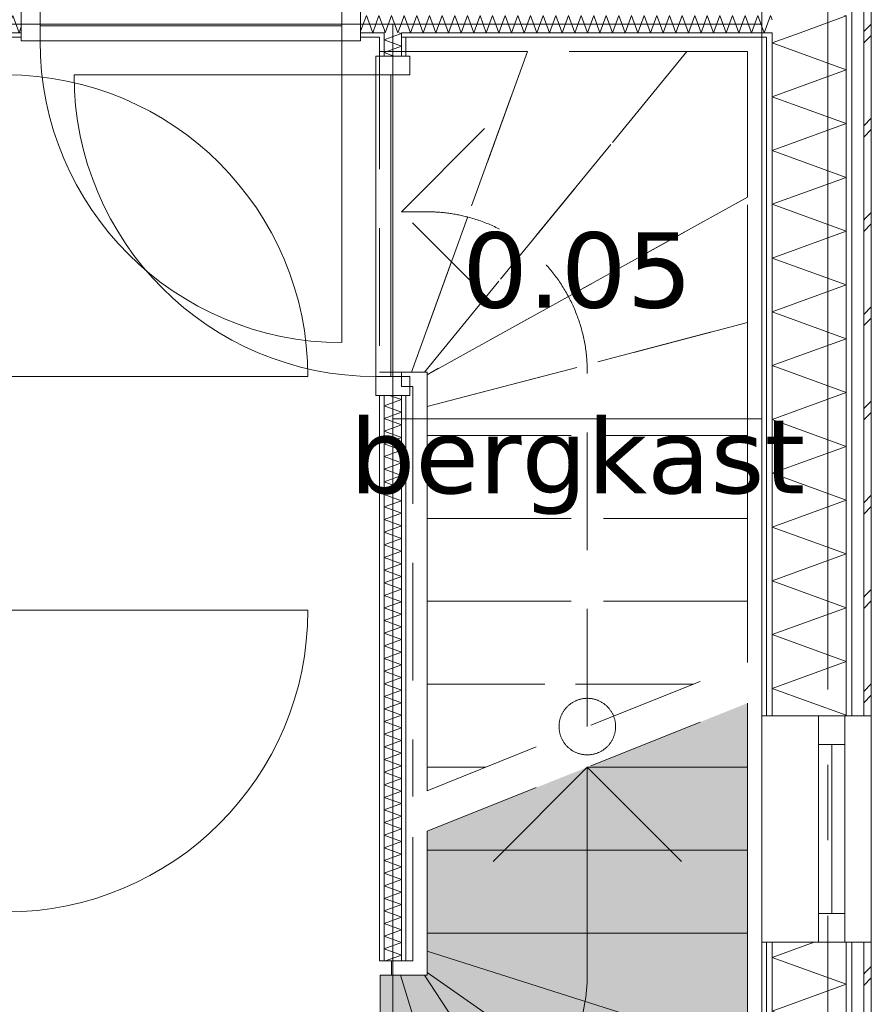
# Model space of a CAD drawing. Header units: millimetres. Extents: x -14925 to 266687, y -3550 to 35834.
# Tile 193 of 244: x 136731 to 138989, y 2515 to 5127. Entities that reach past the tile are written whole.
import ezdxf
from ezdxf.enums import TextEntityAlignment as Align

# ---------------------------------------------------------------- set-up
doc = ezdxf.new("R2010")
doc.units = ezdxf.units.MM
doc.header["$MEASUREMENT"] = 0
doc.linetypes.add('B0204', pattern=[2600, 2000, -200, 200, -200])
doc.linetypes.add('B0701', pattern=[468.239987, 311.999989, -156.239998])
for name, color, linetype in [('24 Trappen', 7, 'Continuous'), ('24 Trappen Afdek-arcering', 7, 'Continuous'), ('A Stramien', 7, 'Continuous'), ('New_21 Buitenwanden', 7, 'Continuous'), ('New_21 Buitenwanden Doorsnede-arcering', 7, 'Continuous'), ('New_21 Buitenwanden Laagscheidingslijnen', 7, 'Continuous'), ('New_21 Buitenwanden Ramen', 7, 'Continuous'), ('New_22 C Binnenwanden', 7, 'Continuous'), ('New_22 C Binnenwanden Deuren', 7, 'Continuous'), ('New_22 C Binnenwanden Doorsnede-arcering', 7, 'Continuous'), ('New_22 C Binnenwanden Laagscheidingslijnen', 7, 'Continuous'), ('New_Z Gebruiksopp', 7, 'Continuous'), ('New_Z Gebruiksopp Zone omranding', 7, 'Continuous'), ('New_Z Gebruiksopp Zone tekst', 7, 'Continuous')]:
    doc.layers.add(name, color=color, linetype=linetype)
doc.styles.add('GENERATED_STYLE_1', font='verdana.ttf')
doc.styles.add('GENERATED_STYLE_2', font='verdana.ttf')
pattern_1 = [(180, (120873.91, 0), (0, 100), [])]
pattern_2 = [(90, (120873.91, 0), (-100, 0), [])]
pattern_3 = [(90, (120873.9, 0), (-346.41, 0), [0, -200]), (90, (120700.7, 100), (-346.41, 0), [0, -200])]

# ---------------------------------------------------------------- blocks, each defined once
blk = doc.blocks.new('bergkast_0.05_148_1', base_point=(138209.4, 4695.7))
at = {"layer": 'New_Z Gebruiksopp Zone tekst', "color": 2, "lineweight": 0}
for tag, style, p in [('DUMMY_941', 'GENERATED_STYLE_1', (138209.4, 4633.5)), ('DUMMY_942', 'GENERATED_STYLE_2', (138209.4, 4136.4))]:
    blk.add_attdef(tag, text='', height=200, dxfattribs=dict(at, style=style)).set_placement(p, align=Align.TOP_LEFT)
for tag, style, p in [('ROOM_NUMBER', 'GENERATED_STYLE_1', (138209.4, 4562.8)), ('ROOM_NAME', 'GENERATED_STYLE_2', (138209.4, 4070.5))]:
    blk.add_attdef(tag, text='', height=200, dxfattribs=dict(at, style=style)).set_placement(p, align=Align.TOP_CENTER)
blk = doc.blocks.new('Stair_20_1', base_point=(120873.9, 0))
at = {"layer": '24 Trappen Afdek-arcering', "linetype": 'Continuous', "lineweight": 0, "true_color": 0xffffff}
for points in [[(138235.9, 3143.9), (138660.9, 3143.9), (138660.9, 3313.9)], [(137810.9, 2923.9), (138660.9, 2923.9), (138660.9, 3143.9), (138235.9, 3143.9), (137810.9, 2973.9)], [(137810.9, 2703.9), (138660.9, 2703.9), (138660.9, 2923.9), (137810.9, 2923.9)], [(137810.9, 2656), (138660.9, 2386), (138660.9, 2703.9), (137810.9, 2703.9)], [(137810.9, 2599.1), (138660.9, 2008.7), (138660.9, 2386), (137810.9, 2656)], [(137740.8, 2592), (137686.8, 2592), (137686.8, 1742), (138000.5, 1742)], [(137803.8, 2592), (137740.8, 2592), (138000.5, 1742), (138366.9, 1742)], [(137803.8, 2592), (138366.9, 1742), (138660.9, 1742), (138660.9, 2008.7), (137810.9, 2599.1), (137810.9, 2592)]]:
    blk.add_hatch(color=7, dxfattribs=at).paths.add_polyline_path(points)
at = {"layer": '24 Trappen', "color": 9, "linetype": 'B0701', "lineweight": 0}
for p, q in [((138698.9, 5080), (137742.9, 5080)), ((137742.9, 5080), (137742.9, 5042)), ((138698.9, 3436.8), (138698.9, 5080)), ((137742.9, 5042), (137684.9, 5042)), ((137684.9, 5042), (137684.9, 4192)), ((137742.9, 5042), (138660.9, 5042)), ((138076.9, 5042), (137742.9, 5042)), ((138076.9, 5042), (137769.8, 4192)), ((137769.8, 4192), (138076.9, 5042)), ((138500.1, 5042), (137803.8, 4192)), ((137803.8, 4192), (138500.1, 5042)), ((138500.1, 5042), (138076.9, 5042)), ((138660.9, 5042), (138500.1, 5042)), ((138660.9, 5042), (138660.9, 3421.6)), ((138660.9, 4655.6), (138660.9, 5042)), ((137742.9, 4617), (137992.9, 4867)), ((138660.9, 4655.6), (137810.9, 4184.9)), ((137810.9, 4184.9), (138660.9, 4655.6)), ((138660.9, 4323.2), (138660.9, 4655.6)), ((137810.9, 4617), (137742.9, 4617)), ((137992.9, 4367), (137742.9, 4617)), ((138660.9, 4323.2), (137810.9, 4100.2)), ((137810.9, 4100.2), (138660.9, 4323.2)), ((138660.9, 4023.9), (138660.9, 4323.2)), ((137684.9, 4192), (137742.9, 4192)), ((137810.9, 4192), (137742.9, 4192)), ((137742.9, 4192), (137742.9, 4154)), ((137742.9, 4192), (137769.8, 4192)), ((137769.8, 4192), (137803.8, 4192)), ((137803.8, 4192), (137810.9, 4192)), ((137810.9, 3081.6), (137810.9, 4192)), ((137810.9, 4192), (137810.9, 4184.9)), ((137810.9, 4184.9), (137810.9, 4100.2)), ((138235.9, 3251.6), (138235.9, 4192)), ((137742.9, 4154), (137772.9, 4154)), ((137772.9, 4154), (137772.9, 3066.4)), ((137810.9, 4100.2), (137810.9, 4023.9)), ((138660.9, 4023.9), (137810.9, 4023.9)), ((137810.9, 4023.9), (137810.9, 3803.9)), ((137810.9, 4023.9), (138660.9, 4023.9)), ((138660.9, 3803.9), (138660.9, 4023.9)), ((138660.9, 3803.9), (137810.9, 3803.9)), ((137810.9, 3803.9), (137810.9, 3583.9)), ((137810.9, 3803.9), (138660.9, 3803.9)), ((138660.9, 3583.9), (138660.9, 3803.9)), ((138660.9, 3583.9), (137810.9, 3583.9)), ((137810.9, 3583.9), (137810.9, 3363.9)), ((137810.9, 3583.9), (138660.9, 3583.9)), ((138660.9, 3421.6), (138660.9, 3583.9)), ((137810.9, 3081.6), (138660.9, 3421.6)), ((138516.7, 3363.9), (137810.9, 3363.9)), ((137810.9, 3363.9), (137810.9, 3143.9)), ((137810.9, 3363.9), (138516.7, 3363.9)), ((137810.9, 2973.9), (138660.9, 3313.9)), ((137966.7, 3143.9), (137810.9, 3143.9)), ((137810.9, 3143.9), (137810.9, 3081.6)), ((137810.9, 3143.9), (137966.7, 3143.9))]:
    blk.add_line(p, q, dxfattribs=at)
at = {"layer": '24 Trappen', "color": 9, "linetype": 'Continuous', "lineweight": 0}
for p, q in [((138698.9, 1704), (138698.9, 3329.1)), ((138660.9, 3313.9), (138660.9, 1742)), ((138660.9, 3143.9), (138660.9, 3313.9)), ((137985.9, 2893.9), (138235.9, 3143.9)), ((138660.9, 3143.9), (138235.9, 3143.9)), ((138235.9, 3143.9), (138660.9, 3143.9)), ((138235.9, 2592), (138235.9, 3143.9)), ((138235.9, 3143.9), (138485.9, 2893.9)), ((138660.9, 2923.9), (138660.9, 3143.9)), ((137772.9, 2958.7), (137772.9, 2630)), ((137810.9, 2592), (137810.9, 2973.9)), ((137810.9, 2973.9), (137810.9, 2923.9)), ((138660.9, 2923.9), (137810.9, 2923.9)), ((137810.9, 2923.9), (137810.9, 2703.9)), ((137810.9, 2923.9), (138660.9, 2923.9)), ((138660.9, 2703.9), (138660.9, 2923.9)), ((138660.9, 2703.9), (137810.9, 2703.9)), ((137810.9, 2703.9), (137810.9, 2656)), ((137810.9, 2703.9), (138660.9, 2703.9)), ((138660.9, 2386), (138660.9, 2703.9)), ((138660.9, 2386), (137810.9, 2656)), ((137810.9, 2656), (137810.9, 2599.1)), ((137810.9, 2656), (138660.9, 2386)), ((137772.9, 2630), (137716.8, 2630)), ((137716.8, 2630), (137716.8, 2592)), ((137740.8, 2592), (137686.8, 2592)), ((137686.8, 2592), (137686.8, 1742)), ((137716.8, 2592), (137810.9, 2592)), ((138000.5, 1742), (137740.8, 2592)), ((137740.8, 2592), (138000.5, 1742)), ((137803.8, 2592), (137740.8, 2592)), ((138366.9, 1742), (137803.8, 2592)), ((137803.8, 2592), (138366.9, 1742)), ((137810.9, 2592), (137803.8, 2592)), ((138660.9, 2008.7), (137810.9, 2599.1)), ((137810.9, 2599.1), (137810.9, 2592)), ((137810.9, 2599.1), (138660.9, 2008.7))]:
    blk.add_line(p, q, dxfattribs=at)
at = {"layer": '24 Trappen', "color": 9, "linetype": 'B0701', "lineweight": 0}
for centre, radius, start, end in [((137810.9, 4192), 425, 75.3544, 90), ((137810.9, 4192), 425, 0, 75.3544), ((138235.9, 3251.6), 75, 0, 180), ((138235.9, 3251.6), 75, 180, 0)]:
    blk.add_arc(centre, radius, start, end, dxfattribs=at)
at = {"layer": '24 Trappen', "color": 9, "linetype": 'Continuous', "lineweight": 0}
blk.add_arc((137810.9, 2592), 425, 277.9125, 0, dxfattribs=at)
blk = doc.blocks.new('D1 bl 26[102]_1', base_point=(120873.9, 0))
at = {"layer": 'New_22 C Binnenwanden Deuren', "color": 7, "linetype": 'Continuous', "lineweight": 0}
for p, q in [((136604.9, 3560), (136604.9, 3610)), ((136604.9, 3610), (136694.9, 3610)), ((136614.9, 3610), (136626.9, 3610)), ((136626.9, 3610), (136672.9, 3610)), ((136672.9, 3610), (136684.9, 3610)), ((136694.9, 3610), (136694.9, 3560)), ((136694.9, 3560), (136604.9, 3560)), ((136694.9, 3560), (136654.9, 3560)), ((136654.9, 3560), (136654.9, 2760)), ((136694.9, 3560), (137494.9, 3560)), ((136694.9, 2760), (136694.9, 3560)), ((136604.9, 2710), (136604.9, 2760)), ((136604.9, 2760), (136694.9, 2760)), ((136654.9, 2760), (136694.9, 2760)), ((136694.9, 2760), (136694.9, 2710)), ((136694.9, 2710), (136604.9, 2710)), ((136614.9, 2710), (136626.9, 2710)), ((136626.9, 2710), (136672.9, 2710)), ((136672.9, 2710), (136684.9, 2710))]:
    blk.add_line(p, q, dxfattribs=at)
blk.add_arc((136694.9, 3560), 800, 270, 0, dxfattribs=at)
blk = doc.blocks.new('D1 bl 26[103]_1', base_point=(120873.9, 0))
at = {"layer": 'New_22 C Binnenwanden Deuren', "color": 7, "linetype": 'Continuous', "lineweight": 0}
for p, q in [((136604.9, 5030), (136604.9, 4980)), ((136694.9, 5030), (136604.9, 5030)), ((136614.9, 5030), (136626.9, 5030)), ((136626.9, 5030), (136672.9, 5030)), ((136672.9, 5030), (136684.9, 5030)), ((136694.9, 4980), (136694.9, 5030)), ((136604.9, 4980), (136694.9, 4980)), ((136654.9, 4180), (136654.9, 4980)), ((136654.9, 4980), (136694.9, 4980)), ((136694.9, 4980), (136694.9, 4180)), ((136694.9, 4180), (136604.9, 4180)), ((136604.9, 4180), (136604.9, 4130)), ((136694.9, 4180), (136654.9, 4180)), ((136694.9, 4180), (137494.9, 4180)), ((136694.9, 4130), (136694.9, 4180)), ((136604.9, 4130), (136694.9, 4130)), ((136614.9, 4130), (136626.9, 4130)), ((136626.9, 4130), (136672.9, 4130)), ((136672.9, 4130), (136684.9, 4130))]:
    blk.add_line(p, q, dxfattribs=at)
blk.add_arc((136694.9, 4180), 800, 0, 90, dxfattribs=at)
blk = doc.blocks.new('Wall_323_1', base_point=(136649.9, 400))
at = {"layer": 'New_22 C Binnenwanden Deuren', "color": 7, "linetype": 'Continuous', "lineweight": 0}
for name in ['D1 bl 26[103]_1', 'D1 bl 26[102]_1']:
    blk.add_blockref(name, (120873.9, 0), dxfattribs=at)
blk = doc.blocks.new('*X2353', base_point=(120873.9, 0))
at = {"layer": 'New_22 C Binnenwanden Doorsnede-arcering', "color": 7, "linetype": 'Continuous', "lineweight": 0}
for q in [(138710.9, 5108.8), (138725.9, 5126)]:
    blk.add_line((138721.6, 5138), q, dxfattribs=at)
blk = doc.blocks.new('*X2354', base_point=(120873.9, 0))
at = {"layer": 'New_22 C Binnenwanden Doorsnede-arcering', "color": 7, "linetype": 'Continuous', "lineweight": 0}
for p in [(138698.9, 5108.2), (138710.9, 5108.8)]:
    blk.add_line(p, (138704.8, 5092), dxfattribs=at)
blk = doc.blocks.new('*X2355', base_point=(120873.9, 0))
at = {"layer": 'New_22 C Binnenwanden Doorsnede-arcering', "color": 7, "linetype": 'Continuous', "lineweight": 0}
for p, q in [((137750.5, 5138), (137742.9, 5117.2)), ((137750.5, 5138), (137767.2, 5092)), ((137784, 5138), (137767.2, 5092)), ((137784, 5138), (137800.7, 5092)), ((137817.5, 5138), (137800.7, 5092)), ((137817.5, 5138), (137834.2, 5092)), ((137850.9, 5138), (137834.2, 5092)), ((137850.9, 5138), (137867.7, 5092)), ((137884.4, 5138), (137867.7, 5092)), ((137884.4, 5138), (137901.2, 5092)), ((137917.9, 5138), (137901.2, 5092)), ((137917.9, 5138), (137934.6, 5092)), ((137951.4, 5138), (137934.6, 5092)), ((137951.4, 5138), (137968.1, 5092)), ((137984.9, 5138), (137968.1, 5092)), ((137984.9, 5138), (138001.6, 5092)), ((138018.4, 5138), (138001.6, 5092)), ((138018.4, 5138), (138035.1, 5092)), ((138051.8, 5138), (138035.1, 5092)), ((138051.8, 5138), (138068.6, 5092)), ((138085.3, 5138), (138068.6, 5092)), ((138085.3, 5138), (138102.1, 5092)), ((138118.8, 5138), (138102.1, 5092)), ((138118.8, 5138), (138135.6, 5092)), ((138152.3, 5138), (138135.6, 5092)), ((138152.3, 5138), (138169, 5092)), ((138185.8, 5138), (138169, 5092)), ((138185.8, 5138), (138202.5, 5092)), ((138219.3, 5138), (138202.5, 5092)), ((138219.3, 5138), (138236, 5092)), ((138252.8, 5138), (138236, 5092)), ((138252.8, 5138), (138269.5, 5092)), ((138286.2, 5138), (138269.5, 5092)), ((138286.2, 5138), (138303, 5092)), ((138319.7, 5138), (138303, 5092)), ((138319.7, 5138), (138336.5, 5092)), ((138353.2, 5138), (138336.5, 5092)), ((138353.2, 5138), (138370, 5092)), ((138386.7, 5138), (138370, 5092)), ((138386.7, 5138), (138403.4, 5092)), ((138420.2, 5138), (138403.4, 5092)), ((138420.2, 5138), (138436.9, 5092)), ((138453.7, 5138), (138436.9, 5092)), ((138453.7, 5138), (138470.4, 5092)), ((138487.2, 5138), (138470.4, 5092)), ((138487.2, 5138), (138503.9, 5092)), ((138520.6, 5138), (138503.9, 5092)), ((138520.6, 5138), (138537.4, 5092)), ((138554.1, 5138), (138537.4, 5092)), ((138554.1, 5138), (138570.9, 5092)), ((138587.6, 5138), (138570.9, 5092)), ((138587.6, 5138), (138604.4, 5092)), ((138621.1, 5138), (138604.4, 5092)), ((138621.1, 5138), (138637.8, 5092)), ((138654.6, 5138), (138637.8, 5092)), ((138654.6, 5138), (138671.3, 5092)), ((138688.1, 5138), (138671.3, 5092)), ((138688.1, 5138), (138698.9, 5108.2))]:
    blk.add_line(p, q, dxfattribs=at)
blk = doc.blocks.new('*X2356', base_point=(120873.9, 0))
at = {"layer": 'New_22 C Binnenwanden Doorsnede-arcering', "color": 7, "linetype": 'Continuous', "lineweight": 0}
for p, q in [((137717, 5138), (137700.3, 5092)), ((137717, 5138), (137733.7, 5092)), ((137696.9, 5101.2), (137700.3, 5092)), ((137742.9, 5117.2), (137733.7, 5092))]:
    blk.add_line(p, q, dxfattribs=at)
blk = doc.blocks.new('*X2357', base_point=(120873.9, 0))
at = {"layer": 'New_22 C Binnenwanden Doorsnede-arcering', "color": 7, "linetype": 'Continuous', "lineweight": 0}
for p, q in [((136679, 5138), (136672.9, 5121.4)), ((136679, 5138), (136695.7, 5092)), ((136712.4, 5138), (136695.7, 5092)), ((136712.4, 5138), (136729.2, 5092)), ((136734.9, 5107.7), (136729.2, 5092))]:
    blk.add_line(p, q, dxfattribs=at)
blk = doc.blocks.new('*X2358', base_point=(120873.9, 0))
at = {"layer": 'New_22 C Binnenwanden Doorsnede-arcering', "color": 7, "linetype": 'Continuous', "lineweight": 0}
for p, q in [((137650, 5138), (137634.9, 5096.5)), ((137650, 5138), (137666.8, 5092)), ((137683.5, 5138), (137666.8, 5092)), ((137683.5, 5138), (137696.9, 5101.2))]:
    blk.add_line(p, q, dxfattribs=at)
blk = doc.blocks.new('D1 bl 26[111]_1', base_point=(120873.9, 0))
at = {"layer": 'New_22 C Binnenwanden Deuren', "color": 7, "linetype": 'Continuous', "lineweight": 0}
for p, q in [((136734.9, 5160), (136784.9, 5160)), ((136734.9, 5070), (136734.9, 5160)), ((136734.9, 5138), (136734.9, 5150)), ((136784.9, 5160), (136784.9, 5070)), ((137584.9, 5070), (137584.9, 5160)), ((137584.9, 5160), (137634.9, 5160)), ((137634.9, 5160), (137634.9, 5070)), ((137634.9, 5138), (137634.9, 5150)), ((136734.9, 5092), (136734.9, 5138)), ((137634.9, 5092), (137634.9, 5138)), ((137584.9, 5110), (136784.9, 5110)), ((136784.9, 5110), (136784.9, 5070)), ((137584.9, 5070), (137584.9, 5110)), ((136734.9, 5080), (136734.9, 5092)), ((136784.9, 5070), (136734.9, 5070)), ((136784.9, 5070), (137584.9, 5070)), ((137584.9, 5070), (137584.9, 4270)), ((137634.9, 5070), (137584.9, 5070)), ((137634.9, 5080), (137634.9, 5092))]:
    blk.add_line(p, q, dxfattribs=at)
blk.add_arc((137584.9, 5070), 800, 180, 270, dxfattribs=at)
blk = doc.blocks.new('Wall_346_1', base_point=(134548.9, 5115))
at = {"layer": 'New_22 C Binnenwanden Doorsnede-arcering', "linetype": 'Continuous', "lineweight": 0, "true_color": 0x000000}
h = blk.add_hatch(dxfattribs=at)
h.set_pattern_fill('325_Houtachtig_plaatmate_E0', color=18, style=0, pattern_type=2)
h.set_pattern_definition(pattern_1)
h.paths.add_polyline_path([(136734.9, 5092), (136684.9, 5092), (136684.9, 5080), (136734.9, 5080)])
h = blk.add_hatch(dxfattribs=at)
h.set_pattern_fill('325_Houtachtig_plaatmate_E0', color=18, style=0, pattern_type=2)
h.set_pattern_definition(pattern_1)
h.paths.add_polyline_path([(137684.9, 5092), (137634.9, 5092), (137634.9, 5080), (137684.9, 5080)])
h = blk.add_hatch(dxfattribs=at)
h.set_pattern_fill('325_Houtachtig_plaatmate_E0', color=18, style=0, pattern_type=2)
h.set_pattern_definition(pattern_1)
h.paths.add_polyline_path([(137684.9, 5080), (137696.9, 5080), (137696.9, 5092), (137684.9, 5092)])
h = blk.add_hatch(dxfattribs=at)
h.set_pattern_fill('325_Houtachtig_plaatmate_E0', color=18, style=0, pattern_type=2)
h.set_pattern_definition(pattern_1)
h.paths.add_polyline_path([(137742.9, 5080), (137754.9, 5080), (137754.9, 5092), (137742.9, 5092)])
h = blk.add_hatch(dxfattribs=at)
h.set_pattern_fill('325_Houtachtig_plaatmate_E0', color=18, style=0, pattern_type=2)
h.set_pattern_definition(pattern_1)
h.paths.add_polyline_path([(137754.9, 5080), (138698.9, 5080), (138698.9, 5092), (137754.9, 5092)])
h = blk.add_hatch(dxfattribs=at)
h.set_pattern_fill('325_Houtachtig_plaatmate_E0', color=18, style=0, pattern_type=2)
h.set_pattern_definition(pattern_1)
h.paths.add_polyline_path([(138698.9, 5092), (138698.9, 5080), (138710.9, 5080), (138710.9, 5092)])
at = {"layer": 'New_21 Buitenwanden Laagscheidingslijnen', "color": 1, "linetype": 'Continuous', "lineweight": 0}
for p, q in [((138698.9, 5092), (138710.9, 5092)), ((138698.9, 5080), (138710.9, 5080)), ((138710.9, 5092), (138725.9, 5092))]:
    blk.add_line(p, q, dxfattribs=at)
at = {"layer": 'New_22 C Binnenwanden', "color": 1, "linetype": 'Continuous', "lineweight": 0}
for p, q in [((136734.9, 5092), (136734.9, 5138)), ((137634.9, 5092), (137634.9, 5138)), ((136734.9, 5080), (136734.9, 5092)), ((137634.9, 5080), (137634.9, 5092))]:
    blk.add_line(p, q, dxfattribs=at)
at = {"layer": 'New_22 C Binnenwanden', "color": 1, "linetype": 'Continuous', "lineweight": 0, "flags": 128}
for points in [[(136684.9, 5080), (136734.9, 5080)], [(137634.9, 5080), (137684.9, 5080)], [(137754.9, 5080), (138698.9, 5080)]]:
    blk.add_lwpolyline(points, dxfattribs=at)
at = {"layer": 'New_22 C Binnenwanden Laagscheidingslijnen', "color": 1, "linetype": 'Continuous', "lineweight": 0}
for p, q in [((136734.9, 5092), (136684.9, 5092)), ((137684.9, 5092), (137634.9, 5092)), ((137696.9, 5092), (137684.9, 5092)), ((137696.9, 5092), (137696.9, 5080)), ((137754.9, 5092), (137742.9, 5092)), ((137742.9, 5080), (137742.9, 5092)), ((138698.9, 5092), (137754.9, 5092))]:
    blk.add_line(p, q, dxfattribs=at)
at = {"layer": 'New_22 C Binnenwanden', "color": 1, "lineweight": 0}
for name in ['*X2357', '*X2358', '*X2356', '*X2355', '*X2353', '*X2354']:
    blk.add_blockref(name, (120873.9, 0), dxfattribs=at)
at = {"layer": 'New_22 C Binnenwanden Deuren', "color": 7, "linetype": 'Continuous', "lineweight": 0}
blk.add_blockref('D1 bl 26[111]_1', (120873.9, 0), dxfattribs=at)
blk = doc.blocks.new('*X2365', base_point=(120873.9, 0))
at = {"layer": 'New_22 C Binnenwanden Doorsnede-arcering', "color": 7, "linetype": 'Continuous', "lineweight": 0}
for q in [(137716.1, 5080), (137736.8, 5092)]:
    blk.add_line((137742.9, 5089.8), q, dxfattribs=at)
blk = doc.blocks.new('*X2366', base_point=(120873.9, 0))
at = {"layer": 'New_22 C Binnenwanden Doorsnede-arcering', "color": 7, "linetype": 'Continuous', "lineweight": 0}
for p, q in [((137742.9, 4118.7), (137711.8, 4130)), ((137742.9, 4118.7), (137696.9, 4101.9)), ((137742.9, 4085.2), (137696.9, 4101.9)), ((137742.9, 4085.2), (137696.9, 4068.5)), ((137742.9, 4051.7), (137696.9, 4068.5)), ((137742.9, 4051.7), (137696.9, 4035)), ((137742.9, 4018.2), (137696.9, 4035)), ((137742.9, 4018.2), (137696.9, 4001.5)), ((137742.9, 3984.7), (137696.9, 4001.5)), ((137742.9, 3984.7), (137696.9, 3968)), ((137742.9, 3951.3), (137696.9, 3968)), ((137742.9, 3951.3), (137696.9, 3934.5)), ((137742.9, 3917.8), (137696.9, 3934.5)), ((137742.9, 3917.8), (137696.9, 3901)), ((137742.9, 3884.3), (137696.9, 3901)), ((137742.9, 3884.3), (137696.9, 3867.5)), ((137742.9, 3850.8), (137696.9, 3867.5)), ((137742.9, 3850.8), (137696.9, 3834.1)), ((137742.9, 3817.3), (137696.9, 3834.1)), ((137742.9, 3817.3), (137696.9, 3800.6)), ((137742.9, 3783.8), (137696.9, 3800.6)), ((137742.9, 3783.8), (137696.9, 3767.1)), ((137742.9, 3750.3), (137696.9, 3767.1)), ((137742.9, 3750.3), (137696.9, 3733.6)), ((137742.9, 3716.9), (137696.9, 3733.6)), ((137742.9, 3716.9), (137696.9, 3700.1)), ((137742.9, 3683.4), (137696.9, 3700.1)), ((137742.9, 3683.4), (137696.9, 3666.6)), ((137742.9, 3649.9), (137696.9, 3666.6)), ((137742.9, 3649.9), (137696.9, 3633.2)), ((137742.9, 3616.4), (137696.9, 3633.2)), ((137742.9, 3616.4), (137696.9, 3599.7)), ((137742.9, 3582.9), (137696.9, 3599.7)), ((137742.9, 3582.9), (137696.9, 3566.2)), ((137742.9, 3549.4), (137696.9, 3566.2)), ((137742.9, 3549.4), (137696.9, 3532.7)), ((137742.9, 3516), (137696.9, 3532.7)), ((137742.9, 3516), (137696.9, 3499.2)), ((137742.9, 3482.5), (137696.9, 3499.2)), ((137742.9, 3482.5), (137696.9, 3465.7)), ((137742.9, 3449), (137696.9, 3465.7)), ((137742.9, 3449), (137696.9, 3432.2)), ((137742.9, 3415.5), (137696.9, 3432.2)), ((137742.9, 3415.5), (137696.9, 3398.8)), ((137742.9, 3382), (137696.9, 3398.8)), ((137742.9, 3382), (137696.9, 3365.3)), ((137742.9, 3348.5), (137696.9, 3365.3)), ((137742.9, 3348.5), (137696.9, 3331.8)), ((137742.9, 3315), (137696.9, 3331.8)), ((137742.9, 3315), (137696.9, 3298.3)), ((137742.9, 3281.6), (137696.9, 3298.3)), ((137742.9, 3281.6), (137696.9, 3264.8)), ((137742.9, 3248.1), (137696.9, 3264.8)), ((137742.9, 3248.1), (137696.9, 3231.3)), ((137742.9, 3214.6), (137696.9, 3231.3)), ((137742.9, 3214.6), (137696.9, 3197.8)), ((137742.9, 3181.1), (137696.9, 3197.8)), ((137742.9, 3181.1), (137696.9, 3164.4)), ((137742.9, 3147.6), (137696.9, 3164.4)), ((137742.9, 3147.6), (137696.9, 3130.9)), ((137742.9, 3114.1), (137696.9, 3130.9)), ((137742.9, 3114.1), (137696.9, 3097.4)), ((137742.9, 3080.6), (137696.9, 3097.4)), ((137742.9, 3080.6), (137696.9, 3063.9)), ((137742.9, 3047.2), (137696.9, 3063.9)), ((137742.9, 3047.2), (137696.9, 3030.4)), ((137742.9, 3013.7), (137696.9, 3030.4)), ((137742.9, 3013.7), (137696.9, 2996.9)), ((137742.9, 2980.2), (137696.9, 2996.9)), ((137742.9, 2980.2), (137696.9, 2963.4)), ((137742.9, 2946.7), (137696.9, 2963.4)), ((137742.9, 2946.7), (137696.9, 2930)), ((137742.9, 2913.2), (137696.9, 2930)), ((137742.9, 2913.2), (137696.9, 2896.5)), ((137742.9, 2879.7), (137696.9, 2896.5)), ((137742.9, 2879.7), (137696.9, 2863)), ((137742.9, 2846.2), (137696.9, 2863)), ((137742.9, 2846.2), (137696.9, 2829.5)), ((137742.9, 2812.8), (137696.9, 2829.5)), ((137742.9, 2812.8), (137696.9, 2796)), ((137742.9, 2779.3), (137696.9, 2796)), ((137742.9, 2779.3), (137696.9, 2762.5)), ((137742.9, 2745.8), (137696.9, 2762.5)), ((137742.9, 2745.8), (137696.9, 2729)), ((137742.9, 2712.3), (137696.9, 2729)), ((137742.9, 2712.3), (137696.9, 2695.6)), ((137742.9, 2678.8), (137696.9, 2695.6)), ((137742.9, 2678.8), (137696.9, 2662.1)), ((137742.9, 2645.3), (137696.9, 2662.1)), ((137742.9, 2645.3), (137700.8, 2630))]:
    blk.add_line(p, q, dxfattribs=at)
blk = doc.blocks.new('*X2367', base_point=(120873.9, 0))
at = {"layer": 'New_22 C Binnenwanden Doorsnede-arcering', "color": 7, "linetype": 'Continuous', "lineweight": 0}
for p, q in [((137716.1, 5080), (137696.9, 5073)), ((137742.9, 5056.3), (137696.9, 5073)), ((137742.9, 5056.3), (137696.9, 5039.5)), ((137723.1, 5030), (137696.9, 5039.5))]:
    blk.add_line(p, q, dxfattribs=at)
blk = doc.blocks.new('D1 bl 26[112]_1', base_point=(120873.9, 0))
at = {"layer": 'New_22 C Binnenwanden Deuren', "color": 7, "linetype": 'Continuous', "lineweight": 0}
for p, q in [((137674.9, 5030), (137674.9, 4980)), ((137764.9, 5030), (137674.9, 5030)), ((137684.9, 5030), (137696.9, 5030)), ((137696.9, 5030), (137742.9, 5030)), ((137742.9, 5030), (137754.9, 5030)), ((137764.9, 4980), (137764.9, 5030)), ((137674.9, 4980), (136874.9, 4980)), ((137674.9, 4980), (137764.9, 4980)), ((137674.9, 4180), (137674.9, 4980)), ((137674.9, 4980), (137714.9, 4980)), ((137714.9, 4980), (137714.9, 4180)), ((137764.9, 4180), (137674.9, 4180)), ((137674.9, 4180), (137674.9, 4130)), ((137714.9, 4180), (137674.9, 4180)), ((137764.9, 4130), (137764.9, 4180)), ((137674.9, 4130), (137764.9, 4130)), ((137684.9, 4130), (137696.9, 4130)), ((137696.9, 4130), (137742.9, 4130)), ((137742.9, 4130), (137754.9, 4130))]:
    blk.add_line(p, q, dxfattribs=at)
blk.add_arc((137674.9, 4980), 800, 180, 270, dxfattribs=at)
blk = doc.blocks.new('Wall_347_1', base_point=(137719.9, 5115))
at = {"layer": 'New_22 C Binnenwanden Doorsnede-arcering', "linetype": 'Continuous', "lineweight": 0, "true_color": 0x000000}
h = blk.add_hatch(dxfattribs=at)
h.set_pattern_fill('325_Houtachtig_plaatmate_E0', color=18, style=0, pattern_type=2)
h.set_pattern_definition(pattern_2)
h.paths.add_polyline_path([(137684.9, 5030), (137696.9, 5030), (137696.9, 5080), (137684.9, 5080)])
h = blk.add_hatch(dxfattribs=at)
h.set_pattern_fill('325_Houtachtig_plaatmate_E0', color=18, style=0, pattern_type=2)
h.set_pattern_definition(pattern_2)
h.paths.add_polyline_path([(137742.9, 5080), (137742.9, 5030), (137754.9, 5030), (137754.9, 5080)])
h = blk.add_hatch(dxfattribs=at)
h.set_pattern_fill('325_Houtachtig_plaatmate_E0', color=18, style=0, pattern_type=2)
h.set_pattern_definition(pattern_2)
h.paths.add_polyline_path([(137684.9, 2630), (137696.9, 2630), (137696.9, 4130), (137684.9, 4130)])
h = blk.add_hatch(dxfattribs=at)
h.set_pattern_fill('325_Houtachtig_plaatmate_E0', color=18, style=0, pattern_type=2)
h.set_pattern_definition(pattern_2)
h.paths.add_polyline_path([(137742.9, 2630), (137754.9, 2630), (137754.9, 4130), (137742.9, 4130)])
at = {"layer": 'New_22 C Binnenwanden', "color": 1, "linetype": 'Continuous', "lineweight": 0}
for p, q in [((137684.9, 5030), (137696.9, 5030)), ((137696.9, 5030), (137742.9, 5030)), ((137742.9, 5030), (137754.9, 5030)), ((137684.9, 4130), (137696.9, 4130)), ((137696.9, 4130), (137742.9, 4130)), ((137742.9, 4130), (137754.9, 4130))]:
    blk.add_line(p, q, dxfattribs=at)
at = {"layer": 'New_22 C Binnenwanden', "color": 1, "linetype": 'Continuous', "lineweight": 0, "flags": 128}
for points in [[(137684.9, 5080), (137684.9, 5030)], [(137754.9, 5030), (137754.9, 5080)], [(137684.9, 4130), (137684.9, 2630)], [(137754.9, 2630), (137754.9, 4130)], [(137696.9, 2630), (137684.9, 2630)], [(137742.9, 2630), (137696.9, 2630)], [(137754.9, 2630), (137742.9, 2630)]]:
    blk.add_lwpolyline(points, dxfattribs=at)
at = {"layer": 'New_22 C Binnenwanden Laagscheidingslijnen', "color": 1, "linetype": 'Continuous', "lineweight": 0}
for p, q in [((137696.9, 5092), (137696.9, 5080)), ((137696.9, 5030), (137696.9, 5080)), ((137742.9, 5080), (137742.9, 5092)), ((137742.9, 5030), (137742.9, 5080)), ((137696.9, 2630), (137696.9, 4130)), ((137742.9, 2630), (137742.9, 4130))]:
    blk.add_line(p, q, dxfattribs=at)
at = {"layer": 'New_22 C Binnenwanden', "color": 1, "lineweight": 0}
for name in ['*X2367', '*X2365', '*X2366']:
    blk.add_blockref(name, (120873.9, 0), dxfattribs=at)
at = {"layer": 'New_22 C Binnenwanden Deuren', "color": 7, "linetype": 'Continuous', "lineweight": 0}
blk.add_blockref('D1 bl 26[112]_1', (120873.9, 0), dxfattribs=at)
blk = doc.blocks.new('*X3636', base_point=(120873.9, 0))
at = {"layer": 'New_21 Buitenwanden Doorsnede-arcering', "color": 7, "linetype": 'Continuous', "lineweight": 0}
for p, q in [((138968.9, 5095), (138973.9, 5100)), ((138973.9, 5100), (138988.9, 5115)), ((138968.9, 5065), (138988.9, 5085)), ((138968.9, 4845), (138988.9, 4865)), ((138968.9, 4815), (138988.9, 4835)), ((138968.9, 4595), (138973.9, 4600)), ((138973.9, 4600), (138988.9, 4615)), ((138968.9, 4565), (138988.9, 4585)), ((138968.9, 4345), (138988.9, 4365)), ((138968.9, 4315), (138988.9, 4335)), ((138973.9, 4100), (138988.9, 4115)), ((138968.9, 4095), (138973.9, 4100)), ((138968.9, 4065), (138988.9, 4085)), ((138968.9, 3845), (138988.9, 3865)), ((138968.9, 3815), (138988.9, 3835)), ((138973.9, 3600), (138988.9, 3615)), ((138968.9, 3595), (138973.9, 3600)), ((138968.9, 3565), (138988.9, 3585)), ((138968.9, 3345), (138988.9, 3365)), ((138968.9, 3315), (138988.9, 3335))]:
    blk.add_line(p, q, dxfattribs=at)
blk = doc.blocks.new('*X3637', base_point=(120873.9, 0))
at = {"layer": 'New_21 Buitenwanden Doorsnede-arcering', "color": 7, "linetype": 'Continuous', "lineweight": 0}
for p, q in [((138973.9, 2600), (138988.9, 2615)), ((138968.9, 2595), (138973.9, 2600)), ((138968.9, 2565), (138988.9, 2585)), ((138968.9, 2345), (138988.9, 2365)), ((138968.9, 2315), (138988.9, 2335)), ((138968.9, 2095), (138973.9, 2100)), ((138973.9, 2100), (138988.9, 2115)), ((138968.9, 2065), (138988.9, 2085)), ((138968.9, 1845), (138988.9, 1865)), ((138968.9, 1815), (138988.9, 1835)), ((138968.9, 1595), (138973.9, 1600)), ((138973.9, 1600), (138988.9, 1615)), ((138968.9, 1565), (138988.9, 1585)), ((138968.9, 1345), (138988.9, 1365)), ((138968.9, 1315), (138988.9, 1335)), ((138968.9, 1095), (138973.9, 1100)), ((138973.9, 1100), (138988.9, 1115)), ((138968.9, 1065), (138988.9, 1085)), ((138968.9, 845), (138988.9, 865)), ((138968.9, 815), (138988.9, 835))]:
    blk.add_line(p, q, dxfattribs=at)
blk = doc.blocks.new('*X3640', base_point=(120873.9, 0))
at = {"layer": 'New_21 Buitenwanden Doorsnede-arcering', "color": 7, "linetype": 'Continuous', "lineweight": 0}
for p, q in [((138837.1, 2680), (138725.9, 2639.5)), ((138921.9, 2568.2), (138725.9, 2639.5)), ((138921.9, 2568.2), (138725.9, 2496.8)), ((138921.9, 2425.5), (138725.9, 2496.8)), ((138921.9, 2425.5), (138725.9, 2354.2)), ((138921.9, 2282.8), (138725.9, 2354.2)), ((138921.9, 2282.8), (138725.9, 2211.5)), ((138921.9, 2140.1), (138725.9, 2211.5)), ((138921.9, 2140.1), (138725.9, 2068.8)), ((138921.9, 1997.5), (138725.9, 2068.8)), ((138921.9, 1997.5), (138725.9, 1926.1)), ((138921.9, 1854.8), (138725.9, 1926.1)), ((138921.9, 1854.8), (138725.9, 1783.5)), ((138921.9, 1712.1), (138725.9, 1783.5)), ((138921.9, 1712.1), (138866.6, 1692))]:
    blk.add_line(p, q, dxfattribs=at)
blk = doc.blocks.new('*X3641', base_point=(120873.9, 0))
at = {"layer": 'New_21 Buitenwanden Doorsnede-arcering', "color": 7, "linetype": 'Continuous', "lineweight": 0}
for p, q in [((138800.1, 5092), (138725.9, 5065)), ((138921.9, 4993.7), (138725.9, 5065)), ((138921.9, 4993.7), (138725.9, 4922.3)), ((138921.9, 4851), (138725.9, 4922.3)), ((138921.9, 4851), (138725.9, 4779.7)), ((138921.9, 4708.3), (138725.9, 4779.7)), ((138921.9, 4708.3), (138725.9, 4637)), ((138921.9, 4565.6), (138725.9, 4637)), ((138921.9, 4565.6), (138725.9, 4494.3)), ((138921.9, 4423), (138725.9, 4494.3)), ((138921.9, 4423), (138725.9, 4351.6)), ((138921.9, 4280.3), (138725.9, 4351.6)), ((138921.9, 4280.3), (138725.9, 4209)), ((138921.9, 4137.6), (138725.9, 4209)), ((138921.9, 4137.6), (138725.9, 4066.3)), ((138921.9, 3994.9), (138725.9, 4066.3)), ((138921.9, 3994.9), (138725.9, 3923.6)), ((138921.9, 3852.3), (138725.9, 3923.6)), ((138921.9, 3852.3), (138725.9, 3780.9)), ((138921.9, 3709.6), (138725.9, 3780.9)), ((138921.9, 3709.6), (138725.9, 3638.2)), ((138921.9, 3566.9), (138725.9, 3638.2)), ((138921.9, 3566.9), (138725.9, 3495.6)), ((138921.9, 3424.2), (138725.9, 3495.6)), ((138921.9, 3424.2), (138725.9, 3352.9)), ((138921.9, 3281.6), (138725.9, 3352.9)), ((138921.9, 3281.6), (138917.6, 3280))]:
    blk.add_line(p, q, dxfattribs=at)
blk = doc.blocks.new('*X3642', base_point=(120873.9, 0))
at = {"layer": 'New_21 Buitenwanden Doorsnede-arcering', "color": 7, "linetype": 'Continuous', "lineweight": 0}
for q in [(138800.1, 5092), (138917.4, 5138)]:
    blk.add_line((138921.9, 5136.3), q, dxfattribs=at)
blk = doc.blocks.new('Rnx horizontaal 26[58]_1', base_point=(120873.9, 0))
at = {"layer": 'New_21 Buitenwanden Ramen', "color": 7, "linetype": 'Continuous', "lineweight": 0}
for p, q in [((138698.9, 3280), (138698.9, 3292)), ((138698.9, 3280), (138698.9, 3292)), ((138698.9, 2680), (138698.9, 3280)), ((138710.9, 3280), (138698.9, 3280)), ((138710.9, 3280), (138698.9, 3280)), ((138725.9, 3280), (138710.9, 3280)), ((138725.9, 3280), (138710.9, 3280)), ((138848.9, 3280), (138725.9, 3280)), ((138848.9, 3280), (138725.9, 3280)), ((138848.9, 3280), (138848.9, 3204)), ((138918.9, 3280), (138848.9, 3280)), ((138918.9, 3280), (138848.9, 3280)), ((138918.9, 2680), (138918.9, 3280)), ((138918.9, 3204), (138918.9, 3280)), ((138921.9, 3280), (138918.9, 3280)), ((138936.9, 3280), (138921.9, 3280)), ((138968.9, 3280), (138936.9, 3280)), ((138988.9, 3280), (138968.9, 3280)), ((138988.9, 2680), (138988.9, 3280)), ((138848.9, 3204), (138918.9, 3204)), ((138848.9, 3204), (138848.9, 2756)), ((138883.9, 2756), (138883.9, 3204)), ((138918.9, 2756), (138918.9, 3204)), ((138918.9, 2756), (138848.9, 2756)), ((138848.9, 2756), (138848.9, 2680)), ((138918.9, 2680), (138918.9, 2756)), ((138710.9, 2680), (138698.9, 2680)), ((138710.9, 2680), (138698.9, 2680)), ((138698.9, 2680), (138698.9, 2668)), ((138698.9, 2680), (138698.9, 2668)), ((138725.9, 2680), (138710.9, 2680)), ((138725.9, 2680), (138710.9, 2680)), ((138848.9, 2680), (138725.9, 2680)), ((138848.9, 2680), (138725.9, 2680)), ((138918.9, 2680), (138848.9, 2680)), ((138918.9, 2680), (138848.9, 2680)), ((138921.9, 2680), (138918.9, 2680)), ((138936.9, 2680), (138921.9, 2680)), ((138968.9, 2680), (138936.9, 2680)), ((138988.9, 2680), (138968.9, 2680))]:
    blk.add_line(p, q, dxfattribs=at)
for p in [(138918.9, 3280), (138918.9, 2680)]:
    blk.add_point(p, dxfattribs=at)
blk = doc.blocks.new('Wall_561_1', base_point=(138698.9, 720))
at = {"layer": 'New_21 Buitenwanden Doorsnede-arcering', "linetype": 'Continuous', "lineweight": 0, "true_color": 0x000000}
h = blk.add_hatch(dxfattribs=at)
h.set_pattern_fill('325_Houtachtig_plaatmate_E0', color=18, style=0, pattern_type=2)
h.set_pattern_definition(pattern_2)
h.paths.add_polyline_path([(138921.9, 6530), (138921.9, 3280), (138936.9, 3280), (138936.9, 6530)])
h = blk.add_hatch(dxfattribs=at)
h.set_pattern_fill('720_Gips_0001', color=18, style=0, pattern_type=2)
h.set_pattern_definition(pattern_3)
h.paths.add_polyline_path([(138698.9, 5080), (138698.9, 3280), (138710.9, 3280), (138710.9, 5080)])
h = blk.add_hatch(dxfattribs=at)
h.set_pattern_fill('325_Houtachtig_plaatmate_E0', color=18, style=0, pattern_type=2)
h.set_pattern_definition(pattern_2)
h.paths.add_polyline_path([(138710.9, 5092), (138710.9, 5080), (138725.9, 5080), (138725.9, 5092)])
h = blk.add_hatch(dxfattribs=at)
h.set_pattern_fill('325_Houtachtig_plaatmate_E0', color=18, style=0, pattern_type=2)
h.set_pattern_definition(pattern_2)
h.paths.add_polyline_path([(138725.9, 5080), (138710.9, 5080), (138710.9, 3280), (138725.9, 3280)])
h = blk.add_hatch(dxfattribs=at)
h.set_pattern_fill('720_Gips_0001', color=18, style=0, pattern_type=2)
h.set_pattern_definition(pattern_3)
h.paths.add_polyline_path([(138698.9, 1704), (138710.9, 1704), (138710.9, 2680), (138698.9, 2680)])
h = blk.add_hatch(dxfattribs=at)
h.set_pattern_fill('325_Houtachtig_plaatmate_E0', color=18, style=0, pattern_type=2)
h.set_pattern_definition(pattern_2)
h.paths.add_polyline_path([(138710.9, 1704), (138725.9, 1704), (138725.9, 2680), (138710.9, 2680)])
h = blk.add_hatch(dxfattribs=at)
h.set_pattern_fill('325_Houtachtig_plaatmate_E0', color=18, style=0, pattern_type=2)
h.set_pattern_definition(pattern_2)
h.paths.add_polyline_path([(138936.9, 2680), (138921.9, 2680), (138921.9, 720), (138936.9, 720)])
at = {"layer": 'New_21 Buitenwanden', "color": 9, "linetype": 'Continuous', "lineweight": 0}
for p, q in [((138698.9, 3280), (138698.9, 3292)), ((138710.9, 3280), (138698.9, 3280)), ((138725.9, 3280), (138710.9, 3280)), ((138848.9, 3280), (138725.9, 3280)), ((138918.9, 3280), (138848.9, 3280)), ((138921.9, 3280), (138918.9, 3280)), ((138936.9, 3280), (138921.9, 3280)), ((138968.9, 3280), (138936.9, 3280)), ((138988.9, 3280), (138968.9, 3280)), ((138698.9, 2680), (138698.9, 2668)), ((138710.9, 2680), (138698.9, 2680)), ((138725.9, 2680), (138710.9, 2680)), ((138848.9, 2680), (138725.9, 2680)), ((138918.9, 2680), (138848.9, 2680)), ((138921.9, 2680), (138918.9, 2680)), ((138936.9, 2680), (138921.9, 2680)), ((138968.9, 2680), (138936.9, 2680)), ((138988.9, 2680), (138968.9, 2680))]:
    blk.add_line(p, q, dxfattribs=at)
at = {"layer": 'New_21 Buitenwanden', "color": 9, "linetype": 'Continuous', "lineweight": 0, "flags": 128}
for points in [[(138988.9, 3280), (138988.9, 6530)], [(138698.9, 5080), (138698.9, 3280)], [(138698.9, 2680), (138698.9, 1704)], [(138988.9, 720), (138988.9, 2680)]]:
    blk.add_lwpolyline(points, dxfattribs=at)
at = {"layer": 'New_21 Buitenwanden Laagscheidingslijnen', "color": 9, "linetype": 'Continuous', "lineweight": 0}
for p, q in [((138936.9, 3280), (138936.9, 6530)), ((138968.9, 3280), (138968.9, 6530)), ((138921.9, 5092), (138921.9, 5138)), ((138710.9, 3280), (138710.9, 5080)), ((138725.9, 5080), (138725.9, 5092)), ((138725.9, 3280), (138725.9, 5080)), ((138921.9, 3280), (138921.9, 5092)), ((138710.9, 1704), (138710.9, 2680)), ((138725.9, 1704), (138725.9, 2680)), ((138921.9, 1692), (138921.9, 2680)), ((138936.9, 720), (138936.9, 2680)), ((138968.9, 720), (138968.9, 2680))]:
    blk.add_line(p, q, dxfattribs=at)
at = {"layer": 'New_21 Buitenwanden Laagscheidingslijnen', "color": 1, "linetype": 'Continuous', "lineweight": 0}
for p, q in [((138698.9, 5080), (138710.9, 5080)), ((138710.9, 5092), (138725.9, 5092))]:
    blk.add_line(p, q, dxfattribs=at)
at = {"layer": 'New_21 Buitenwanden', "color": 1, "lineweight": 0}
for name in ['*X3636', '*X3642', '*X3641', '*X3640', '*X3637']:
    blk.add_blockref(name, (120873.9, 0), dxfattribs=at)
at = {"layer": 'New_21 Buitenwanden Ramen', "color": 7, "linetype": 'Continuous', "lineweight": 0}
blk.add_blockref('Rnx horizontaal 26[58]_1', (120873.9, 0), dxfattribs=at)
blk = doc.blocks.new('Standard grid marker_2')
at = {"layer": 'A Stramien', "color": 7, "linetype": 'B0204', "lineweight": 0}
blk.add_line((1000, 0), (24500, 0), dxfattribs=at)
at = {"layer": 'A Stramien', "color": 9, "lineweight": 0, "style": 'GENERATED_STYLE_2'}
blk.add_attdef('AC_MarkerText_1', text='', height=400, rotation=90, dxfattribs=at).set_placement((-948.6, -142.5), align=Align.TOP_CENTER)

msp = doc.modelspace()

# ---------------------------------------------------------------- linework, layer by layer
at = {"layer": 'New_Z Gebruiksopp Zone omranding', "color": 151, "linetype": 'Continuous', "lineweight": 0, "true_color": 0x94b5eb, "flags": 128}
for points in [[(138698.9, 6950), (134548.9, 6950), (134548.9, 5115), (138698.9, 5115)], [(138698.9, 5115), (137719.9, 5115), (137719.9, 4068.2), (138698.9, 4068.2)]]:
    msp.add_lwpolyline(points, close=True, dxfattribs=at)
at = {"layer": 'New_Z Gebruiksopp Zone omranding', "color": 254, "linetype": 'Continuous', "lineweight": 0, "true_color": 0xd1c2fc, "flags": 128}
msp.add_lwpolyline([(138313.9, 1669), (137719.9, 1669), (137719.9, 5115), (136649.9, 5115), (136649.9, 400), (138313.9, 400)], close=True, dxfattribs=at)

# ---------------------------------------------------------------- block references
at = {"layer": '24 Trappen', "color": 253, "linetype": 'Continuous', "lineweight": 0, "true_color": 0x99a3a6}
msp.add_blockref('Stair_20_1', (120873.9, 0), dxfattribs=at)
at = {"layer": 'A Stramien', "color": 1, "linetype": 'Continuous', "lineweight": 0, "zscale": 1000, "rotation": 270}
msp.add_blockref('Standard grid marker_2', (138873.9, 21950), dxfattribs=at)
at = {"layer": 'New_21 Buitenwanden', "color": 1, "lineweight": 0}
msp.add_blockref('Wall_561_1', (138698.9, 720), dxfattribs=at)
at = {"layer": 'New_22 C Binnenwanden', "color": 1, "lineweight": 0}
for name, p in [('Wall_346_1', (134548.9, 5115)), ('Wall_323_1', (136649.9, 400)), ('Wall_347_1', (137719.9, 5115))]:
    msp.add_blockref(name, p, dxfattribs=at)
at = {"layer": 'New_Z Gebruiksopp', "color": 2, "linetype": 'Continuous', "lineweight": 0}
msp.add_blockref('bergkast_0.05_148_1', (138209.4, 4695.7), dxfattribs=at).add_auto_attribs({'ROOM_NAME': 'bergkast', 'ROOM_NUMBER': '0.05'})

doc.saveas('drawing.dxf')
